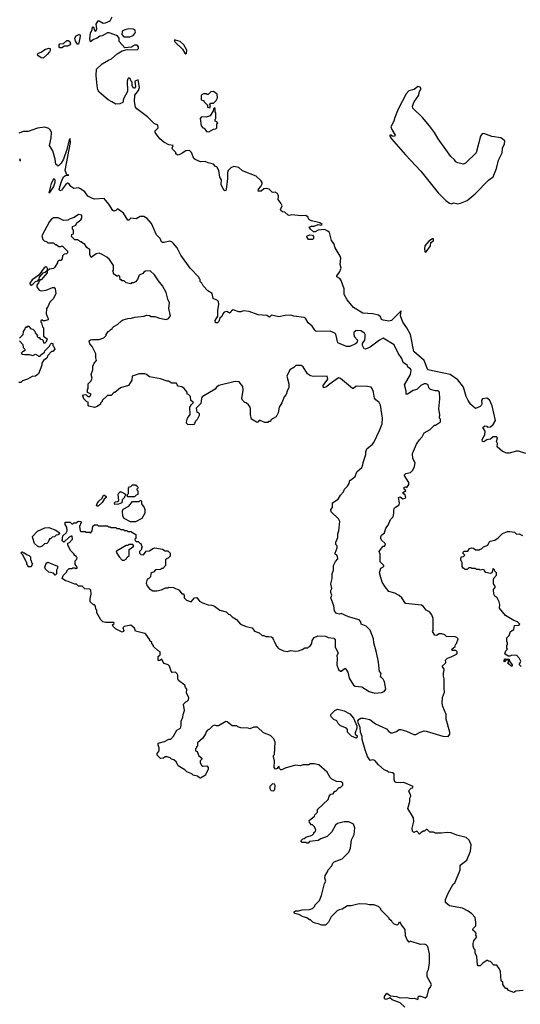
# Model space of a CAD drawing. Extents: x 2386423 to 2568864, y 578392 to 761999.
# Tile 132 of 256: x 2427804 to 2433176, y 663001 to 673575. Entities that reach past the tile are written whole.
import ezdxf

# ---------------------------------------------------------------- set-up
doc = ezdxf.new("R2010")
doc.units = 0

msp = doc.modelspace()

# ---------------------------------------------------------------- linework, layer by layer
at = {"layer": '0CON05XD'}
for points in [[(2430625, 671513), (2430607, 671525), (2430603, 671535), (2430620, 671575), (2430607, 671605), (2430578, 671645), (2430580, 671685), (2430569, 671709), (2430545, 671722), (2430525, 671718), (2430513, 671723), (2430480, 671755), (2430455, 671762), (2430425, 671758), (2430395, 671734), (2430364, 671734), (2430367, 671755), (2430392, 671785), (2430407, 671813), (2430407, 671827), (2430396, 671846), (2430340, 671895), (2430195, 671950), (2430157, 671987), (2430103, 671997), (2430070, 671985), (2430040, 671955), (2430032, 671935), (2430032, 671865), (2430021, 671755), (2430015, 671740), (2430005, 671737), (2429995, 671743), (2429967, 671805), (2429968, 671855), (2429953, 671883), (2429942, 671955), (2429920, 671995), (2429905, 672000), (2429882, 672022), (2429825, 672038), (2429795, 672052), (2429745, 672050), (2429685, 672072), (2429672, 672085), (2429647, 672147), (2429625, 672170), (2429585, 672168), (2429537, 672133), (2429505, 672120), (2429492, 672122), (2429480, 672135), (2429478, 672148), (2429443, 672183), (2429440, 672195), (2429450, 672225), (2429405, 672232), (2429349, 672259), (2429306, 672297), (2429269, 672349), (2429258, 672365), (2429258, 672382), (2429288, 672412), (2429285, 672441), (2429245, 672460), (2429175, 672531), (2429059, 672618), (2429047, 672635), (2429034, 672695), (2429039, 672765), (2429078, 672815), (2429089, 672845), (2429075, 672930), (2429040, 672915), (2429048, 672855), (2429035, 672840), (2429025, 672840), (2429012, 672865), (2429010, 672905), (2429000, 672915), (2428990, 672945), (2428975, 672950), (2428965, 672940), (2428956, 672915), (2428960, 672805), (2428916, 672725), (2428910, 672685), (2428880, 672670), (2428835, 672669), (2428791, 672691), (2428753, 672713), (2428655, 672795), (2428642, 672822), (2428635, 672865), (2428626, 672975), (2428628, 673042), (2428690, 673100), (2428755, 673139), (2428790, 673155), (2428851, 673209), (2428905, 673242), (2428956, 673254), (2429065, 673250), (2429080, 673265), (2429080, 673285), (2429065, 673300), (2429035, 673300), (2429005, 673278), (2428932, 673272), (2428872, 673342), (2428870, 673375), (2428853, 673403), (2428765, 673433), (2428745, 673432), (2428688, 673402), (2428663, 673397), (2428635, 673377), (2428595, 673363), (2428565, 673338), (2428562, 673342), (2428557, 673365), (2428565, 673432), (2428580, 673465), (2428585, 673498), (2428596, 673496), (2428605, 673463), (2428615, 673453), (2428625, 673458), (2428631, 673475), (2428626, 673525), (2428645, 673562), (2428655, 673563), (2428699, 673539), (2428725, 673540), (2428776, 673564), (2428796, 673604)], [(2428922, 673392), (2428985, 673392), (2429020, 673405), (2429040, 673425), (2429048, 673445), (2429040, 673465), (2429025, 673472), (2428975, 673476), (2428933, 673467), (2428905, 673450), (2428900, 673415), (2428922, 673392)], [(2428255, 673271), (2428235, 673274), (2428228, 673285), (2428226, 673305), (2428234, 673316), (2428275, 673320), (2428309, 673351), (2428325, 673351), (2428340, 673340), (2428348, 673315), (2428339, 673301), (2428315, 673289), (2428285, 673290), (2428255, 673271)], [(2428425, 673312), (2428403, 673343), (2428395, 673375), (2428409, 673401), (2428445, 673419), (2428451, 673401), (2428450, 673375), (2428435, 673313), (2428425, 673312)], [(2429585, 673207), (2429595, 673210), (2429596, 673246), (2429565, 673306), (2429525, 673340), (2429475, 673356), (2429460, 673355), (2429471, 673335), (2429550, 673260), (2429575, 673217), (2429585, 673207)], [(2428055, 673163), (2428034, 673164), (2428000, 673190), (2427996, 673205), (2428005, 673215), (2428035, 673227), (2428074, 673256), (2428115, 673270), (2428132, 673265), (2428131, 673245), (2428122, 673228), (2428100, 673200), (2428055, 673163)], [(2429845, 672630), (2429850, 672655), (2429842, 672668), (2429855, 672680), (2429885, 672680), (2429913, 672707), (2429926, 672734), (2429922, 672775), (2429882, 672802), (2429855, 672800), (2429825, 672770), (2429815, 672770), (2429805, 672780), (2429775, 672780), (2429750, 672765), (2429750, 672715), (2429778, 672708), (2429780, 672695), (2429818, 672658), (2429820, 672635), (2429845, 672630)], [(2432435, 671598), (2432461, 671609), (2432505, 671599), (2432535, 671603), (2432606, 671634), (2432691, 671705), (2432835, 671850), (2432885, 671886), (2432919, 671975), (2432942, 672068), (2432981, 672145), (2432986, 672194), (2433005, 672240), (2433009, 672275), (2432967, 672305), (2432872, 672322), (2432785, 672351), (2432765, 672350), (2432749, 672325), (2432701, 672145), (2432587, 672035), (2432565, 672024), (2432505, 672036), (2432485, 672047), (2432470, 672070), (2432431, 672105), (2432375, 672182), (2432296, 672295), (2432256, 672365), (2432202, 672435), (2432125, 672523), (2432023, 672625), (2432019, 672645), (2432036, 672694), (2432086, 672765), (2432092, 672795), (2432112, 672835), (2432101, 672851), (2432075, 672858), (2432036, 672824), (2431980, 672810), (2431952, 672778), (2431866, 672615), (2431828, 672525), (2431817, 672485), (2431788, 672425), (2431798, 672395), (2431834, 672335), (2431825, 672320), (2431803, 672323), (2431785, 672334), (2431777, 672333), (2431774, 672325), (2431794, 672295), (2431945, 672125), (2432108, 671948), (2432295, 671715), (2432375, 671632), (2432415, 671603), (2432435, 671598)], [(2429835, 672370), (2429885, 672400), (2429908, 672402), (2429920, 672415), (2429920, 672455), (2429930, 672465), (2429918, 672478), (2429900, 672485), (2429900, 672505), (2429910, 672515), (2429910, 672575), (2429900, 672585), (2429900, 672625), (2429895, 672630), (2429882, 672618), (2429880, 672595), (2429848, 672542), (2429805, 672528), (2429755, 672530), (2429742, 672515), (2429750, 672435), (2429770, 672415), (2429785, 672410), (2429810, 672375), (2429835, 672370)], [(2432135, 667277), (2432115, 667286), (2431945, 667307), (2431905, 667368), (2431875, 667392), (2431830, 667415), (2431766, 667436), (2431724, 667484), (2431693, 667535), (2431664, 667635), (2431680, 667685), (2431700, 667695), (2431710, 667705), (2431710, 667715), (2431673, 667753), (2431672, 667835), (2431662, 667865), (2431685, 667900), (2431705, 667920), (2431718, 667922), (2431728, 667935), (2431725, 667950), (2431688, 667985), (2431678, 668005), (2431678, 668022), (2431685, 668040), (2431718, 668065), (2431733, 668115), (2431758, 668145), (2431783, 668207), (2431812, 668235), (2431820, 668275), (2431817, 668305), (2431824, 668326), (2431835, 668340), (2431877, 668365), (2431881, 668385), (2431870, 668445), (2431885, 668450), (2431915, 668428), (2431940, 668435), (2431948, 668445), (2431938, 668478), (2431925, 668480), (2431912, 668495), (2431935, 668510), (2431948, 668512), (2431948, 668518), (2431930, 668535), (2431930, 668555), (2431945, 668560), (2431958, 668552), (2431980, 668585), (2431980, 668605), (2431930, 668685), (2431948, 668702), (2431998, 668712), (2432023, 668737), (2432042, 668775), (2432047, 668815), (2432023, 668863), (2432020, 668915), (2432062, 669015), (2432095, 669062), (2432122, 669095), (2432143, 669137), (2432210, 669175), (2432255, 669220), (2432265, 669220), (2432318, 669255), (2432320, 669285), (2432310, 669295), (2432312, 669335), (2432302, 669395), (2432312, 669505), (2432310, 669575), (2432295, 669588), (2432265, 669588), (2432212, 669602), (2432195, 669620), (2432188, 669655), (2432165, 669664), (2432145, 669664), (2432109, 669645), (2432066, 669604), (2432025, 669594), (2431965, 669552), (2431952, 669552), (2431952, 669585), (2431934, 669655), (2431999, 669765), (2432006, 669806), (2431996, 669826), (2431970, 669845), (2431965, 669860), (2431920, 669895), (2431906, 669935), (2431865, 669995), (2431824, 670084), (2431705, 670153), (2431666, 670135), (2431565, 670058), (2431515, 670037), (2431502, 670042), (2431483, 670075), (2431483, 670097), (2431495, 670120), (2431508, 670135), (2431512, 670165), (2431512, 670195), (2431505, 670210), (2431465, 670232), (2431413, 670237), (2431390, 670215), (2431388, 670195), (2431395, 670170), (2431430, 670135), (2431420, 670105), (2431407, 670093), (2431345, 670067), (2431310, 670065), (2431217, 670105), (2431196, 670196), (2431185, 670210), (2431135, 670229), (2430985, 670227), (2430970, 670240), (2430944, 670284), (2430901, 670321), (2430874, 670364), (2430856, 670376), (2430745, 670391), (2430715, 670401), (2430652, 670398), (2430585, 670383), (2430505, 670400), (2430485, 670382), (2430455, 670398), (2430364, 670404), (2430265, 670440), (2430205, 670450), (2430175, 670438), (2430155, 670437), (2430095, 670458), (2430075, 670450), (2430070, 670435), (2430055, 670422), (2430025, 670442), (2429998, 670435), (2429982, 670415), (2429974, 670386), (2429952, 670368), (2429942, 670335), (2429925, 670320), (2429905, 670318), (2429900, 670345), (2429929, 670391), (2429930, 670455), (2429942, 670515), (2429937, 670547), (2429925, 670560), (2429881, 670581), (2429869, 670635), (2429823, 670663), (2429772, 670715), (2429757, 670747), (2429740, 670765), (2429740, 670785), (2429730, 670795), (2429730, 670805), (2429633, 670905), (2429533, 671045), (2429494, 671124), (2429453, 671173), (2429435, 671190), (2429415, 671197), (2429355, 671182), (2429335, 671182), (2429325, 671190), (2429310, 671225), (2429272, 671265), (2429218, 671385), (2429170, 671440), (2429135, 671460), (2429097, 671463), (2429055, 671438), (2428995, 671442), (2428975, 671422), (2428965, 671422), (2428916, 671496), (2428865, 671538), (2428855, 671542), (2428836, 671524), (2428815, 671518), (2428804, 671524), (2428762, 671595), (2428710, 671655), (2428605, 671649), (2428584, 671654), (2428535, 671678), (2428502, 671725), (2428455, 671760), (2428435, 671768), (2428385, 671762), (2428354, 671784), (2428330, 671815), (2428315, 671818), (2428295, 671803), (2428254, 671745), (2428235, 671736), (2428229, 671755), (2428253, 671837), (2428275, 671886), (2428295, 671902), (2428330, 671905), (2428310, 671910), (2428291, 671955), (2428349, 672255), (2428345, 672300), (2428334, 672285), (2428309, 672181), (2428273, 672077), (2428250, 672035), (2428215, 672002), (2428192, 672022), (2428186, 672076), (2428158, 672165), (2428122, 672225), (2428143, 672305), (2428146, 672364), (2428135, 672388), (2428115, 672407), (2428075, 672419), (2427995, 672409), (2427895, 672373), (2427845, 672373), (2427795, 672358)], [(2427800, 672085), (2427808, 672065), (2427800, 672055)], [(2428125, 671712), (2428120, 671715), (2428145, 671817), (2428165, 671864), (2428175, 671868), (2428182, 671852), (2428179, 671825), (2428165, 671785), (2428130, 671730), (2428125, 671712)], [(2429138, 670392), (2429165, 670400), (2429195, 670398), (2429215, 670388), (2429255, 670388), (2429305, 670368), (2429375, 670357), (2429402, 670365), (2429422, 670395), (2429403, 670475), (2429410, 670535), (2429393, 670575), (2429377, 670645), (2429337, 670715), (2429292, 670772), (2429252, 670835), (2429205, 670877), (2429154, 670876), (2429136, 670864), (2429125, 670848), (2429087, 670833), (2429068, 670785), (2429045, 670760), (2429025, 670750), (2429005, 670750), (2428995, 670740), (2428945, 670750), (2428925, 670770), (2428905, 670770), (2428895, 670780), (2428882, 670782), (2428878, 670818), (2428865, 670830), (2428855, 670820), (2428845, 670820), (2428810, 670845), (2428810, 670865), (2428800, 670875), (2428810, 670885), (2428812, 670935), (2428769, 670999), (2428740, 671025), (2428690, 671055), (2428655, 671068), (2428625, 671062), (2428572, 671022), (2428557, 671055), (2428555, 671110), (2428543, 671113), (2428525, 671130), (2428498, 671168), (2428485, 671170), (2428465, 671190), (2428455, 671190), (2428425, 671210), (2428395, 671210), (2428360, 671245), (2428362, 671268), (2428380, 671275), (2428380, 671315), (2428370, 671325), (2428370, 671355), (2428405, 671370), (2428417, 671393), (2428460, 671425), (2428470, 671445), (2428470, 671475), (2428435, 671482), (2428388, 671452), (2428345, 671437), (2428322, 671422), (2428275, 671420), (2428215, 671447), (2428165, 671447), (2428145, 671433), (2428125, 671409), (2428043, 671255), (2428052, 671215), (2428065, 671200), (2428092, 671192), (2428105, 671180), (2428165, 671180), (2428185, 671160), (2428195, 671160), (2428225, 671140), (2428245, 671140), (2428258, 671148), (2428318, 671088), (2428318, 671072), (2428305, 671060), (2428282, 671058), (2428262, 671038), (2428260, 671005), (2428245, 670990), (2428225, 670990), (2428210, 670975), (2428210, 670965), (2428178, 670912), (2428167, 670903), (2428123, 670897), (2428105, 670880), (2428100, 670880), (2428102, 670902), (2428095, 670918), (2428085, 670920), (2428065, 670911), (2428009, 670831), (2427939, 670781), (2427914, 670745), (2427917, 670727), (2427925, 670723), (2427946, 670734), (2427975, 670762), (2427998, 670772), (2428012, 670788), (2428015, 670810), (2428043, 670837), (2428054, 670856), (2428077, 670863), (2428100, 670880), (2428100, 670855), (2428035, 670780), (2428025, 670780), (2428012, 670768), (2428010, 670755), (2427988, 670725), (2427988, 670705), (2428011, 670671), (2428035, 670663), (2428089, 670671), (2428155, 670698), (2428175, 670698), (2428186, 670686), (2428192, 670635), (2428165, 670580), (2428127, 670543), (2428107, 670493), (2428090, 670475), (2428088, 670415), (2428102, 670382), (2428110, 670365), (2428108, 670352), (2428075, 670340), (2428055, 670340), (2428045, 670350), (2428030, 670345), (2428030, 670325), (2428038, 670318), (2428050, 670275), (2428060, 670265), (2428060, 670175), (2428098, 670148), (2428088, 670115), (2428075, 670100), (2428062, 670102), (2428060, 670125), (2428048, 670138), (2428032, 670142), (2428018, 670158), (2428005, 670160), (2427992, 670172), (2428000, 670185), (2427972, 670212), (2427970, 670225), (2427948, 670248), (2427932, 670252), (2427905, 670280), (2427885, 670280), (2427875, 670270), (2427862, 670268), (2427860, 670255), (2427840, 670225), (2427838, 670192), (2427800, 670155)], [(2433235, 668917), (2433155, 668943), (2433135, 668943), (2433055, 668920), (2433031, 668921), (2432985, 668938), (2432928, 668988), (2432932, 669025), (2432922, 669045), (2432933, 669083), (2432916, 669096), (2432885, 669094), (2432855, 669069), (2432817, 669063), (2432785, 669042), (2432770, 669045), (2432766, 669065), (2432794, 669115), (2432798, 669155), (2432773, 669197), (2432795, 669212), (2432815, 669210), (2432825, 669200), (2432855, 669203), (2432885, 669228), (2432911, 669269), (2432875, 669427), (2432844, 669494), (2432815, 669512), (2432770, 669505), (2432761, 669485), (2432762, 669445), (2432755, 669430), (2432745, 669420), (2432695, 669400), (2432645, 669442), (2432617, 669485), (2432595, 669530), (2432565, 669628), (2432505, 669708), (2432425, 669766), (2432183, 669815), (2432144, 669914), (2432035, 670012), (2431998, 670195), (2431960, 670265), (2431916, 670325), (2431892, 670395), (2431898, 670448), (2431795, 670345), (2431766, 670336), (2431726, 670346), (2431705, 670347), (2431688, 670355), (2431674, 670384), (2431655, 670402), (2431595, 670417), (2431485, 670424), (2431386, 670485), (2431318, 670565), (2431286, 670625), (2431284, 670685), (2431253, 670775), (2431238, 670795), (2431208, 670815), (2431208, 670825), (2431235, 670862), (2431253, 670905), (2431241, 670945), (2431249, 671015), (2431244, 671035), (2431188, 671125), (2431175, 671170), (2431150, 671205), (2431128, 671288), (2431110, 671305), (2431075, 671321), (2431005, 671313), (2430975, 671298), (2430955, 671298), (2430924, 671324), (2430910, 671345), (2430934, 671356), (2430965, 671357), (2431005, 671374), (2431035, 671370), (2431050, 671375), (2431025, 671392), (2430936, 671414), (2430912, 671425), (2430902, 671435), (2430900, 671455), (2430875, 671472), (2430825, 671468), (2430725, 671480), (2430695, 671472), (2430683, 671475), (2430648, 671508), (2430625, 671513)], [(2430945, 671214), (2430904, 671214), (2430887, 671235), (2430885, 671250), (2430913, 671263), (2430945, 671262), (2430956, 671245), (2430956, 671225), (2430945, 671214)], [(2432155, 671077), (2432165, 671082), (2432212, 671145), (2432217, 671183), (2432245, 671200), (2432245, 671220), (2432235, 671220), (2432195, 671196), (2432152, 671148), (2432147, 671115), (2432151, 671085), (2432155, 671077)], [(2429145, 666982), (2429045, 667010), (2429035, 667040), (2428995, 667072), (2428925, 667060), (2428910, 667045), (2428920, 667015), (2428917, 667003), (2428905, 666998), (2428830, 667035), (2428805, 667060), (2428800, 667075), (2428818, 667092), (2428815, 667100), (2428725, 667100), (2428695, 667110), (2428675, 667130), (2428630, 667205), (2428630, 667235), (2428620, 667245), (2428618, 667278), (2428605, 667290), (2428595, 667290), (2428560, 667325), (2428560, 667355), (2428572, 667405), (2428568, 667448), (2428555, 667460), (2428503, 667463), (2428475, 667490), (2428435, 667490), (2428412, 667512), (2428395, 667512), (2428325, 667542), (2428295, 667548), (2428260, 667575), (2428270, 667605), (2428310, 667645), (2428310, 667655), (2428335, 667680), (2428367, 667683), (2428375, 667690), (2428395, 667690), (2428405, 667680), (2428420, 667685), (2428420, 667695), (2428400, 667725), (2428400, 667765), (2428418, 667782), (2428420, 667795), (2428412, 667802), (2428410, 667815), (2428395, 667820), (2428385, 667840), (2428348, 667875), (2428320, 667935), (2428320, 667955), (2428338, 667962), (2428370, 667995), (2428368, 668028), (2428355, 668030), (2428335, 668018), (2428277, 667963), (2428258, 667978), (2428268, 668032), (2428302, 668065), (2428312, 668085), (2428310, 668125), (2428293, 668153), (2428292, 668178), (2428345, 668180), (2428362, 668162), (2428375, 668160), (2428385, 668170), (2428405, 668170), (2428435, 668188), (2428457, 668187), (2428462, 668175), (2428446, 668134), (2428454, 668084), (2428465, 668078), (2428505, 668080), (2428515, 668070), (2428555, 668070), (2428565, 668060), (2428580, 668085), (2428590, 668135), (2428605, 668150), (2428635, 668150), (2428645, 668140), (2428745, 668140), (2428755, 668130), (2428775, 668130), (2428785, 668120), (2428835, 668120), (2428845, 668110), (2428875, 668110), (2428885, 668100), (2428915, 668100), (2428920, 668095), (2428925, 668090), (2428955, 668090), (2428965, 668080), (2428995, 668080), (2429050, 668045), (2429050, 668005), (2429040, 667995), (2429042, 667982), (2429055, 667970), (2429075, 667970), (2429092, 667952), (2429105, 667950), (2429110, 667925), (2429120, 667915), (2429110, 667905), (2429110, 667885), (2429090, 667865), (2429090, 667845), (2429103, 667833), (2429132, 667828), (2429162, 667868), (2429195, 667870), (2429233, 667897), (2429255, 667902), (2429335, 667890), (2429365, 667872), (2429395, 667870), (2429420, 667845), (2429420, 667815), (2429398, 667792), (2429385, 667790), (2429370, 667775), (2429368, 667712), (2429338, 667682), (2429325, 667680), (2429315, 667670), (2429262, 667668), (2429238, 667642), (2429225, 667640), (2429212, 667628), (2429207, 667593), (2429185, 667570), (2429173, 667567), (2429160, 667525), (2429170, 667495), (2429195, 667462), (2429233, 667443), (2429275, 667440), (2429325, 667452), (2429368, 667472), (2429397, 667473), (2429405, 667480), (2429455, 667478), (2429515, 667450), (2429545, 667410), (2429558, 667408), (2429570, 667395), (2429570, 667365), (2429593, 667343), (2429645, 667322), (2429680, 667365), (2429705, 667370), (2429735, 667332), (2429765, 667313), (2429825, 667290), (2429865, 667288), (2429895, 667278), (2429953, 667233), (2430020, 667215), (2430045, 667190), (2430058, 667188), (2430085, 667162), (2430130, 667135), (2430173, 667083), (2430235, 667058), (2430300, 667045), (2430325, 667010), (2430375, 666990), (2430405, 666960), (2430425, 666960), (2430445, 666950), (2430472, 666952), (2430507, 666947), (2430520, 666935), (2430520, 666925), (2430528, 666918), (2430530, 666905), (2430562, 666845), (2430582, 666822), (2430635, 666798), (2430675, 666790), (2430715, 666800), (2430765, 666793), (2430795, 666798), (2430835, 666810), (2430865, 666830), (2430895, 666830), (2430905, 666840), (2430918, 666842), (2430940, 666875), (2430943, 666907), (2430965, 666940), (2431003, 666957), (2431085, 666953), (2431115, 666941), (2431175, 666933), (2431189, 666915), (2431190, 666835), (2431220, 666775), (2431208, 666745), (2431212, 666715), (2431206, 666645), (2431225, 666598), (2431245, 666580), (2431255, 666580), (2431295, 666610), (2431325, 666568), (2431341, 666505), (2431385, 666428), (2431405, 666416), (2431475, 666410), (2431555, 666360), (2431615, 666341), (2431685, 666348), (2431715, 666362), (2431732, 666385), (2431718, 666465), (2431704, 666494), (2431681, 666515), (2431677, 666525), (2431683, 666555), (2431664, 666575), (2431653, 666675), (2431632, 666778), (2431604, 666884), (2431600, 666925), (2431565, 667018), (2431521, 667061), (2431468, 667085), (2431465, 667110), (2431445, 667130), (2431334, 667164), (2431255, 667198), (2431235, 667192), (2431205, 667198), (2431183, 667225), (2431175, 667280), (2431142, 667365), (2431152, 667395), (2431142, 667425), (2431142, 667445), (2431152, 667465), (2431142, 667515), (2431157, 667575), (2431157, 667623), (2431172, 667665), (2431172, 667715), (2431193, 667757), (2431216, 667785), (2431213, 667815), (2431205, 667828), (2431190, 667835), (2431188, 667845), (2431212, 667905), (2431210, 667925), (2431198, 667938), (2431198, 667965), (2431218, 668015), (2431218, 668055), (2431228, 668085), (2431238, 668185), (2431226, 668216), (2431145, 668290), (2431142, 668315), (2431162, 668338), (2431162, 668385), (2431223, 668427), (2431245, 668470), (2431278, 668505), (2431288, 668535), (2431322, 668565), (2431338, 668595), (2431345, 668630), (2431355, 668630), (2431405, 668670), (2431422, 668718), (2431474, 668766), (2431487, 668795), (2431489, 668819), (2431520, 668905), (2431520, 668935), (2431530, 668965), (2431588, 669015), (2431604, 669036), (2431666, 669165), (2431694, 669236), (2431696, 669295), (2431676, 669435), (2431663, 669463), (2431624, 669494), (2431612, 669512), (2431601, 669575), (2431586, 669616), (2431575, 669628), (2431536, 669636), (2431415, 669638), (2431387, 669613), (2431375, 669613), (2431245, 669720), (2431225, 669728), (2431123, 669657), (2431095, 669631), (2431065, 669622), (2431062, 669645), (2431109, 669715), (2431105, 669748), (2430955, 669743), (2430925, 669750), (2430892, 669772), (2430846, 669846), (2430825, 669860), (2430768, 669862), (2430745, 669840), (2430702, 669815), (2430670, 669745), (2430692, 669665), (2430692, 669625), (2430674, 669586), (2430665, 669550), (2430642, 669525), (2430615, 669460), (2430588, 669415), (2430576, 669354), (2430555, 669310), (2430515, 669290), (2430500, 669275), (2430495, 669260), (2430475, 669260), (2430465, 669250), (2430435, 669250), (2430385, 669270), (2430375, 669270), (2430358, 669252), (2430345, 669252), (2430290, 669285), (2430280, 669335), (2430282, 669395), (2430278, 669415), (2430259, 669439), (2430235, 669460), (2430220, 669465), (2430195, 669490), (2430188, 669508), (2430202, 669595), (2430198, 669635), (2430160, 669685), (2430115, 669688), (2429940, 669645), (2429915, 669628), (2429903, 669607), (2429762, 669525), (2429754, 669506), (2429748, 669452), (2429698, 669402), (2429705, 669360), (2429715, 669360), (2429728, 669345), (2429728, 669325), (2429708, 669282), (2429690, 669265), (2429681, 669239), (2429671, 669229), (2429655, 669223), (2429608, 669228), (2429593, 669243), (2429593, 669253), (2429603, 669295), (2429632, 669335), (2429630, 669415), (2429646, 669444), (2429670, 669465), (2429640, 669485), (2429635, 669530), (2429615, 669550), (2429600, 669555), (2429600, 669575), (2429568, 669615), (2429545, 669632), (2429505, 669640), (2429492, 669652), (2429485, 669670), (2429435, 669670), (2429402, 669692), (2429385, 669692), (2429315, 669719), (2429195, 669738), (2429165, 669763), (2429145, 669770), (2429085, 669770), (2429010, 669745), (2429008, 669705), (2428970, 669645), (2428885, 669620), (2428825, 669570), (2428815, 669570), (2428785, 669540), (2428745, 669540), (2428690, 669485), (2428690, 669475), (2428670, 669455), (2428670, 669445), (2428635, 669420), (2428605, 669412), (2428544, 669424), (2428538, 669435), (2428538, 669468), (2428525, 669470), (2428493, 669503), (2428480, 669535), (2428490, 669545), (2428515, 669550), (2428535, 669530), (2428555, 669530), (2428570, 669555), (2428532, 669572), (2428530, 669605), (2428540, 669615), (2428540, 669665), (2428570, 669695), (2428580, 669725), (2428572, 669765), (2428588, 669815), (2428590, 669855), (2428603, 669887), (2428628, 669915), (2428620, 669945), (2428620, 669985), (2428582, 670065), (2428558, 670095), (2428550, 670125), (2428563, 670137), (2428585, 670142), (2428655, 670142), (2428705, 670160), (2428730, 670185), (2428730, 670195), (2428752, 670228), (2428767, 670233), (2428785, 670250), (2428795, 670250), (2428800, 670265), (2428815, 670280), (2428855, 670300), (2428895, 670340), (2428915, 670350), (2428963, 670367), (2429002, 670368), (2429038, 670382), (2429138, 670392)], [(2427800, 670125), (2427838, 670088), (2427840, 670055), (2427860, 670035), (2427858, 670022), (2427845, 670010), (2427832, 670008), (2427820, 669995), (2427833, 669983), (2427858, 669978), (2427905, 669980), (2427945, 669970), (2427975, 669982), (2428000, 669970), (2428005, 669960), (2428025, 669960), (2428030, 669975), (2428070, 670005), (2428075, 670020), (2428125, 670070), (2428135, 670090), (2428145, 670100), (2428158, 670098), (2428160, 670075), (2428170, 670065), (2428180, 670035), (2428158, 670012), (2428145, 670010), (2428105, 669970), (2428095, 669940), (2428060, 669915), (2428043, 669887), (2428042, 669865), (2428005, 669770), (2427972, 669748), (2427938, 669742), (2427887, 669713), (2427833, 669697), (2427815, 669680), (2427795, 669680)], [(2429035, 668450), (2428965, 668450), (2428960, 668455), (2428960, 668475), (2428970, 668485), (2428970, 668545), (2428982, 668558), (2428998, 668562), (2429015, 668580), (2429045, 668580), (2429055, 668570), (2429065, 668570), (2429070, 668555), (2429070, 668545), (2429060, 668535), (2429060, 668525), (2429070, 668515), (2429070, 668475), (2429055, 668470), (2429035, 668450)], [(2428635, 668350), (2428628, 668358), (2428635, 668380), (2428654, 668406), (2428690, 668435), (2428702, 668468), (2428715, 668470), (2428730, 668455), (2428730, 668445), (2428710, 668425), (2428689, 668391), (2428645, 668352), (2428635, 668350)], [(2428825, 668370), (2428820, 668385), (2428833, 668397), (2428855, 668400), (2428868, 668412), (2428862, 668475), (2428872, 668498), (2428885, 668508), (2428930, 668485), (2428938, 668478), (2428940, 668465), (2428930, 668455), (2428928, 668442), (2428902, 668418), (2428900, 668385), (2428865, 668372), (2428825, 668370)], [(2428993, 668183), (2428925, 668220), (2428912, 668245), (2428908, 668302), (2428915, 668318), (2428975, 668350), (2429015, 668400), (2429085, 668400), (2429095, 668410), (2429105, 668410), (2429110, 668405), (2429110, 668375), (2429140, 668335), (2429146, 668316), (2429146, 668274), (2429115, 668217), (2429045, 668183), (2428993, 668183)], [(2428015, 667912), (2427995, 667920), (2427961, 667951), (2427943, 668007), (2427942, 668025), (2427995, 668082), (2428075, 668118), (2428115, 668122), (2428192, 668092), (2428228, 668068), (2428230, 668055), (2428217, 668043), (2428195, 668040), (2428177, 668023), (2428153, 668017), (2428135, 668000), (2428125, 668000), (2428110, 667965), (2428095, 667950), (2428070, 667945), (2428045, 667920), (2428015, 667912)], [(2433185, 666630), (2433162, 666652), (2433175, 666670), (2433180, 666685), (2433168, 666715), (2433138, 666748), (2433085, 666752), (2433065, 666740), (2433045, 666740), (2433010, 666765), (2433022, 666798), (2433040, 666815), (2433030, 666825), (2433030, 666855), (2433040, 666865), (2433040, 666885), (2433030, 666895), (2433030, 666935), (2433057, 666963), (2433072, 667005), (2433108, 667025), (2433115, 667070), (2433155, 667072), (2433170, 667085), (2433145, 667110), (2433105, 667124), (2433017, 667175), (2432953, 667255), (2432957, 667295), (2432950, 667325), (2432928, 667365), (2432904, 667384), (2432892, 667405), (2432890, 667455), (2432908, 667485), (2432890, 667515), (2432888, 667555), (2432892, 667578), (2432922, 667608), (2432920, 667635), (2432902, 667652), (2432898, 667668), (2432885, 667680), (2432870, 667635), (2432855, 667628), (2432805, 667640), (2432790, 667655), (2432790, 667665), (2432775, 667670), (2432745, 667662), (2432735, 667670), (2432705, 667670), (2432695, 667680), (2432655, 667680), (2432645, 667690), (2432625, 667690), (2432605, 667670), (2432585, 667670), (2432575, 667680), (2432565, 667680), (2432553, 667703), (2432552, 667742), (2432538, 667775), (2432542, 667808), (2432565, 667810), (2432580, 667825), (2432560, 667845), (2432562, 667858), (2432573, 667867), (2432612, 667868), (2432632, 667895), (2432655, 667903), (2432675, 667900), (2432695, 667880), (2432735, 667880), (2432745, 667890), (2432758, 667892), (2432780, 667915), (2432829, 667931), (2432842, 667965), (2432854, 667976), (2432904, 667986), (2432939, 668011), (2432985, 668058), (2433038, 668078), (2433065, 668080), (2433115, 668070), (2433135, 668050), (2433165, 668052), (2433200, 668035)], [(2428925, 667770), (2428945, 667780), (2428955, 667800), (2428978, 667822), (2428980, 667885), (2429028, 667922), (2429018, 667938), (2428975, 667940), (2428965, 667930), (2428945, 667930), (2428842, 667868), (2428840, 667855), (2428870, 667805), (2428905, 667770), (2428925, 667770)], [(2427925, 667700), (2427895, 667700), (2427890, 667705), (2427890, 667715), (2427880, 667725), (2427880, 667745), (2427872, 667752), (2427838, 667828), (2427820, 667845), (2427822, 667858), (2427835, 667860), (2427845, 667850), (2427855, 667850), (2427875, 667830), (2427905, 667820), (2427918, 667808), (2427920, 667775), (2427928, 667768), (2427930, 667745), (2427940, 667735), (2427925, 667700)], [(2428185, 667610), (2428165, 667630), (2428115, 667642), (2428080, 667675), (2428072, 667695), (2428083, 667727), (2428095, 667742), (2428105, 667748), (2428210, 667705), (2428210, 667685), (2428200, 667665), (2428200, 667625), (2428185, 667610)], [(2433205, 663150), (2433128, 663142), (2433105, 663128), (2433048, 663148), (2433035, 663170), (2433022, 663172), (2433003, 663193), (2432990, 663215), (2432988, 663238), (2432970, 663255), (2432962, 663355), (2432950, 663385), (2432925, 663420), (2432893, 663423), (2432855, 663460), (2432833, 663463), (2432825, 663470), (2432815, 663470), (2432775, 663442), (2432745, 663413), (2432725, 663413), (2432717, 663425), (2432710, 663515), (2432693, 663553), (2432690, 663585), (2432680, 663595), (2432670, 663625), (2432670, 663655), (2432678, 663682), (2432708, 663725), (2432700, 663745), (2432702, 663765), (2432685, 663788), (2432670, 663795), (2432668, 663805), (2432670, 663815), (2432700, 663845), (2432700, 663885), (2432690, 663935), (2432655, 663972), (2432615, 664002), (2432555, 664032), (2432415, 664060), (2432372, 664095), (2432373, 664127), (2432402, 664195), (2432455, 664290), (2432474, 664306), (2432519, 664415), (2432530, 664445), (2432532, 664495), (2432601, 664549), (2432643, 664645), (2432647, 664715), (2432628, 664765), (2432595, 664792), (2432495, 664818), (2432435, 664842), (2432395, 664848), (2432325, 664838), (2432265, 664840), (2432245, 664850), (2432205, 664850), (2432178, 664878), (2432165, 664880), (2432148, 664862), (2432135, 664860), (2432108, 664842), (2432095, 664830), (2432065, 664860), (2432035, 664848), (2432019, 664859), (2432016, 664894), (2432032, 664965), (2432030, 665005), (2431970, 665105), (2431992, 665178), (2431992, 665215), (2432000, 665235), (2431998, 665255), (2431980, 665285), (2431988, 665305), (2432005, 665322), (2432018, 665325), (2432025, 665340), (2431925, 665383), (2431895, 665378), (2431842, 665382), (2431831, 665391), (2431824, 665414), (2431822, 665475), (2431805, 665487), (2431760, 665495), (2431745, 665508), (2431715, 665518), (2431654, 665574), (2431615, 665620), (2431595, 665628), (2431565, 665620), (2431535, 665662), (2431510, 665735), (2431479, 665845), (2431478, 665878), (2431462, 665925), (2431456, 665975), (2431438, 666018), (2431434, 666045), (2431445, 666065), (2431465, 666073), (2431494, 666074), (2431560, 666060), (2431623, 666013), (2431740, 665960), (2431765, 665931), (2431785, 665916), (2431805, 665916), (2431848, 665932), (2431875, 665953), (2431895, 665953), (2431956, 665936), (2432035, 665897), (2432055, 665898), (2432100, 665925), (2432145, 665938), (2432166, 665936), (2432345, 665880), (2432402, 665878), (2432419, 665901), (2432420, 665925), (2432379, 666065), (2432380, 666115), (2432345, 666200), (2432338, 666235), (2432342, 666295), (2432362, 666355), (2432358, 666395), (2432360, 666495), (2432350, 666525), (2432350, 666565), (2432357, 666573), (2432360, 666595), (2432357, 666607), (2432340, 666625), (2432340, 666635), (2432372, 666665), (2432377, 666675), (2432373, 666697), (2432395, 666720), (2432435, 666732), (2432500, 666765), (2432500, 666785), (2432485, 666800), (2432445, 666800), (2432440, 666815), (2432478, 666842), (2432480, 666865), (2432490, 666875), (2432510, 666925), (2432495, 666940), (2432476, 666946), (2432385, 666950), (2432365, 666970), (2432335, 666980), (2432305, 666978), (2432275, 666963), (2432257, 666967), (2432232, 667005), (2432240, 667015), (2432242, 667095), (2432240, 667145), (2432228, 667185), (2432200, 667215), (2432164, 667234), (2432135, 667277)], [(2431935, 662972), (2431885, 663018), (2431801, 663051), (2431775, 663072), (2431736, 663054), (2431720, 663060), (2431719, 663085), (2431745, 663120), (2431783, 663093), (2431846, 663086), (2431885, 663070), (2431953, 663073), (2432005, 663064), (2432036, 663066), (2432068, 663058), (2432075, 663050), (2432085, 663087), (2432109, 663089), (2432155, 663072), (2432175, 663090), (2432193, 663165), (2432212, 663185), (2432222, 663215), (2432178, 663298), (2432178, 663345), (2432192, 663375), (2432202, 663445), (2432203, 663545), (2432182, 663622), (2432165, 663640), (2432145, 663648), (2432105, 663642), (2431995, 663680), (2431985, 663670), (2431963, 663695), (2431944, 663735), (2431940, 663805), (2431899, 663859), (2431888, 663885), (2431870, 663875), (2431870, 663865), (2431855, 663850), (2431823, 663863), (2431805, 663880), (2431795, 663900), (2431785, 663900), (2431770, 663915), (2431770, 663925), (2431680, 664015), (2431680, 664025), (2431655, 664050), (2431605, 664070), (2431555, 664068), (2431525, 664078), (2431445, 664082), (2431362, 664058), (2431323, 664057), (2431265, 664022), (2431233, 664017), (2431210, 664005), (2431145, 663942), (2431117, 663885), (2431085, 663850), (2431045, 663850), (2431007, 663867), (2430975, 663872), (2430950, 663885), (2430925, 663910), (2430915, 663910), (2430885, 663930), (2430845, 663940), (2430800, 663965), (2430756, 663976), (2430748, 663985), (2430748, 663995), (2430765, 664006), (2430795, 664006), (2430835, 664016), (2430915, 664018), (2430945, 664030), (2430970, 664055), (2430970, 664065), (2431020, 664115), (2431042, 664168), (2431073, 664297), (2431088, 664325), (2431080, 664355), (2431082, 664385), (2431107, 664423), (2431113, 664447), (2431155, 664490), (2431163, 664517), (2431177, 664533), (2431266, 664564), (2431336, 664634), (2431353, 664677), (2431364, 664766), (2431392, 664825), (2431400, 664895), (2431386, 664936), (2431335, 664962), (2431285, 664960), (2431215, 664942), (2431194, 664926), (2431152, 664855), (2431105, 664802), (2431035, 664780), (2431005, 664760), (2430915, 664750), (2430898, 664732), (2430885, 664730), (2430875, 664740), (2430835, 664740), (2430820, 664755), (2430842, 664778), (2430858, 664782), (2430873, 664797), (2430942, 664818), (2430960, 664835), (2430960, 664845), (2430978, 664862), (2430980, 664875), (2430968, 664908), (2430945, 664930), (2430935, 664930), (2430912, 664952), (2430910, 664975), (2430968, 665022), (2430970, 665035), (2431000, 665065), (2431000, 665095), (2431115, 665200), (2431123, 665237), (2431142, 665258), (2431168, 665262), (2431185, 665290), (2431195, 665290), (2431232, 665328), (2431245, 665330), (2431270, 665355), (2431270, 665375), (2431255, 665392), (2431203, 665393), (2431155, 665418), (2431135, 665438), (2431105, 665493), (2431015, 665572), (2430965, 665582), (2430925, 665582), (2430905, 665572), (2430845, 665572), (2430815, 665562), (2430765, 665568), (2430653, 665537), (2430615, 665520), (2430605, 665520), (2430592, 665532), (2430585, 665560), (2430570, 665545), (2430570, 665535), (2430548, 665528), (2430534, 665544), (2430538, 665615), (2430528, 665655), (2430528, 665672), (2430538, 665685), (2430547, 665815), (2430531, 665851), (2430495, 665888), (2430420, 665915), (2430355, 665978), (2430315, 665978), (2430275, 665960), (2430255, 665968), (2430175, 665970), (2430145, 665980), (2430135, 665990), (2430083, 665993), (2430030, 666035), (2430015, 666040), (2429937, 665993), (2429915, 665990), (2429895, 665998), (2429878, 665992), (2429840, 665955), (2429820, 665945), (2429804, 665926), (2429798, 665905), (2429769, 665861), (2429712, 665808), (2429710, 665775), (2429700, 665765), (2429700, 665755), (2429690, 665745), (2429692, 665725), (2429708, 665715), (2429725, 665670), (2429760, 665645), (2429758, 665632), (2429742, 665615), (2429742, 665595), (2429755, 665570), (2429768, 665558), (2429812, 665562), (2429828, 665545), (2429827, 665523), (2429800, 665475), (2429798, 665462), (2429745, 665430), (2429733, 665433), (2429712, 665452), (2429665, 665462), (2429650, 665475), (2429597, 665497), (2429575, 665518), (2429503, 665563), (2429485, 665600), (2429458, 665628), (2429433, 665633), (2429417, 665647), (2429385, 665660), (2429365, 665660), (2429347, 665643), (2429315, 665640), (2429280, 665675), (2429280, 665695), (2429300, 665725), (2429300, 665755), (2429288, 665785), (2429290, 665805), (2429357, 665823), (2429405, 665848), (2429425, 665850), (2429455, 665880), (2429490, 665945), (2429528, 665965), (2429537, 665995), (2429538, 666042), (2429556, 666084), (2429558, 666112), (2429572, 666155), (2429562, 666225), (2429585, 666250), (2429600, 666255), (2429615, 666270), (2429620, 666295), (2429593, 666343), (2429598, 666385), (2429583, 666403), (2429577, 666427), (2429508, 666478), (2429502, 666495), (2429502, 666535), (2429495, 666550), (2429475, 666568), (2429440, 666565), (2429428, 666578), (2429413, 666633), (2429397, 666647), (2429355, 666662), (2429342, 666675), (2429328, 666708), (2429307, 666693), (2429290, 666695), (2429290, 666735), (2429310, 666755), (2429310, 666785), (2429285, 666800), (2429240, 666845), (2429240, 666855), (2429220, 666875), (2429220, 666885), (2429200, 666905), (2429200, 666915), (2429156, 666976), (2429145, 666982)], [(2433085, 666630), (2433040, 666665), (2433050, 666675), (2433048, 666698), (2433025, 666700), (2433005, 666680), (2433000, 666685), (2433002, 666698), (2433015, 666710), (2433058, 666708), (2433060, 666685), (2433090, 666645), (2433085, 666630)], [(2431415, 665860), (2431365, 665880), (2431322, 665922), (2431322, 665952), (2431310, 665965), (2431245, 665992), (2431220, 666015), (2431206, 666046), (2431175, 666061), (2431149, 666085), (2431140, 666105), (2431143, 666115), (2431184, 666156), (2431215, 666170), (2431285, 666153), (2431345, 666120), (2431386, 666075), (2431421, 665991), (2431421, 665965), (2431402, 665915), (2431403, 665903), (2431426, 665886), (2431425, 665870), (2431415, 665860)], [(2430525, 665291), (2430502, 665292), (2430490, 665315), (2430492, 665345), (2430515, 665370), (2430525, 665372), (2430535, 665370), (2430542, 665355), (2430538, 665305), (2430525, 665291)]]:
    msp.add_lwpolyline(points, dxfattribs=at)

doc.saveas('drawing.dxf')
